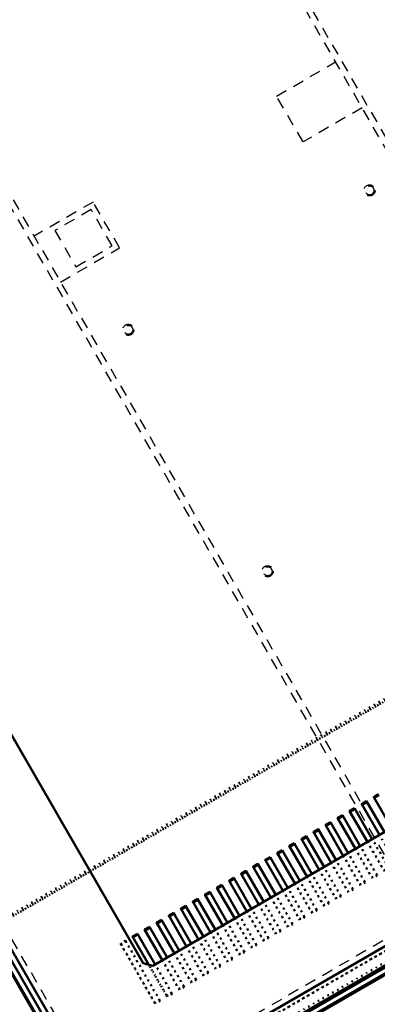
# Model space of a CAD drawing. Extents: x -7591 to -2491, y 6498 to 10061.
# Tile 37 of 125: x -5993 to -5865, y 8211 to 8564. Entities that reach past the tile are written whole.
import ezdxf

# ---------------------------------------------------------------- set-up
doc = ezdxf.new("R2010")
doc.units = 0
doc.header["$MEASUREMENT"] = 0
doc.linetypes.add('DOT', pattern=[2, 0.5, -1.5])
doc.linetypes.add('HIDDEN', pattern=[7, 4, -3])
doc.layers.get('0').update_dxf_attribs({"linetype": 'CONTINUOUS'})
doc.layers.add('LE_ALL', color=7, linetype='CONTINUOUS', lineweight=50)
doc.layers.add('LE_HIDDEN', color=7, linetype='CONTINUOUS')

msp = doc.modelspace()

# ---------------------------------------------------------------- linework, layer by layer
msp.add_line((-6175.89, 8533.2), (-5964.34, 8166.8))
msp.add_lwpolyline([(-5958.88, 8165.33), (-5582.16, 8382.83, 0.414214), (-5580.69, 8388.3), (-5792.24, 8754.7, 0.414214), (-5797.7, 8756.17), (-6174.42, 8538.67, 0.414214), (-6175.89, 8533.2)], format="xyb")
for radius, start, end in [(2396.87, 31.73211, 148.26789), (2391.87, 31.73211, 148.26789), (2372, 31.75, 148.25), (2370, 31.79835, 148.20165), (2345, 32.74999, 147.24999), (2266.16, 35.00882, 144.99118), (2258.06, 35.00886, 144.99114), (2247.11, 35.0089, 144.9911), (2040, 31.79835, 148.20165), (1950, 32.04534, 147.95466)]:
    msp.add_arc((-5184.29, 7028.43), radius, start, end)
at = {"layer": 'LE_ALL'}
for p, q in [((-5962.99, 8173.45), (-6170.99, 8533.72)), ((-5587.14, 8390.45), (-5941.77, 8185.7)), ((-5585.82, 8384.18), (-5958.21, 8169.18)), ((-5608.35, 8378.2), (-5962.99, 8173.45)), ((-5862.09, 8272.7), (-5868.48, 8283.77)), ((-5866.42, 8270.2), (-5872.81, 8281.27)), ((-5875.08, 8265.2), (-5881.47, 8276.27)), ((-5870.75, 8267.7), (-5877.14, 8278.77)), ((-5879.42, 8262.7), (-5885.8, 8273.77)), ((-5888.08, 8257.7), (-5894.46, 8268.77)), ((-5883.75, 8260.2), (-5890.13, 8271.27)), ((-5892.41, 8255.2), (-5898.8, 8266.27)), ((-5901.07, 8250.2), (-5907.46, 8261.27)), ((-5896.74, 8252.7), (-5903.13, 8263.77)), ((-5905.4, 8247.7), (-5911.79, 8258.77)), ((-5909.73, 8245.2), (-5916.12, 8256.27)), ((-5918.39, 8240.2), (-5924.78, 8251.27)), ((-5914.06, 8242.7), (-5920.45, 8253.77)), ((-5922.72, 8237.7), (-5929.11, 8248.77)), ((-5931.38, 8232.7), (-5937.77, 8243.77)), ((-5927.05, 8235.2), (-5933.44, 8246.27)), ((-5935.71, 8230.2), (-5942.1, 8241.27)), ((-5940.04, 8227.7), (-5946.43, 8238.77)), ((-5944.37, 8225.2), (-5950.76, 8236.27))]:
    msp.add_line(p, q, dxfattribs=at)
at = {"layer": 'LE_ALL', "color": 1, "linetype": 'DOT'}
for p, q in [((-5623.46, 8457.37), (-6002.78, 8238.37)), ((-6000.61, 8239.62), (-5625.62, 8456.12)), ((-5958.71, 8170.05), (-5586.32, 8385.05)), ((-5870.04, 8282.47), (-5870.22, 8282.77)), ((-5857.73, 8261.14), (-5870.04, 8282.47)), ((-5868.31, 8283.47), (-5868.48, 8283.77)), ((-5865.71, 8284.97), (-5865.89, 8285.27)), ((-5853.4, 8263.64), (-5865.71, 8284.97)), ((-5874.37, 8279.97), (-5874.55, 8280.27)), ((-5862.06, 8258.64), (-5874.37, 8279.97)), ((-5872.64, 8280.97), (-5872.81, 8281.27)), ((-5881.3, 8275.97), (-5881.47, 8276.27)), ((-5878.7, 8277.47), (-5878.88, 8277.77)), ((-5866.39, 8256.14), (-5878.7, 8277.47)), ((-5876.97, 8278.47), (-5877.14, 8278.77)), ((-5887.36, 8272.47), (-5887.54, 8272.77)), ((-5875.05, 8251.14), (-5887.36, 8272.47)), ((-5885.63, 8273.47), (-5885.8, 8273.77)), ((-5883.03, 8274.97), (-5883.21, 8275.27)), ((-5870.72, 8253.64), (-5883.03, 8274.97)), ((-5894.29, 8268.47), (-5894.46, 8268.77)), ((-5891.69, 8269.97), (-5891.87, 8270.27)), ((-5879.38, 8248.64), (-5891.69, 8269.97)), ((-5889.96, 8270.97), (-5890.13, 8271.27)), ((-5900.35, 8264.97), (-5900.53, 8265.27)), ((-5888.04, 8243.64), (-5900.35, 8264.97)), ((-5898.62, 8265.97), (-5898.8, 8266.27)), ((-5896.02, 8267.47), (-5896.2, 8267.77)), ((-5883.71, 8246.14), (-5896.02, 8267.47)), ((-5907.28, 8260.97), (-5907.46, 8261.27)), ((-5904.68, 8262.47), (-5904.86, 8262.77)), ((-5892.37, 8241.14), (-5904.68, 8262.47)), ((-5902.95, 8263.47), (-5903.13, 8263.77)), ((-5913.34, 8257.47), (-5913.52, 8257.77)), ((-5911.61, 8258.47), (-5911.79, 8258.77)), ((-5909.01, 8259.97), (-5909.19, 8260.27)), ((-5896.7, 8238.64), (-5909.01, 8259.97)), ((-5917.67, 8254.97), (-5917.85, 8255.27)), ((-5905.36, 8233.64), (-5917.67, 8254.97)), ((-5915.94, 8255.97), (-5916.12, 8256.27)), ((-5901.03, 8236.14), (-5913.34, 8257.47)), ((-5924.6, 8250.97), (-5924.78, 8251.27)), ((-5922, 8252.47), (-5922.18, 8252.77)), ((-5909.69, 8231.14), (-5922, 8252.47)), ((-5920.27, 8253.47), (-5920.45, 8253.77)), ((-5930.66, 8247.47), (-5930.84, 8247.77)), ((-5918.35, 8226.14), (-5930.66, 8247.47)), ((-5928.93, 8248.47), (-5929.11, 8248.77)), ((-5926.33, 8249.97), (-5926.51, 8250.27)), ((-5914.02, 8228.64), (-5926.33, 8249.97)), ((-5937.59, 8243.47), (-5937.77, 8243.77)), ((-5934.99, 8244.97), (-5935.17, 8245.27)), ((-5922.68, 8223.64), (-5934.99, 8244.97)), ((-5933.26, 8245.97), (-5933.44, 8246.27)), ((-5943.65, 8239.97), (-5943.83, 8240.27)), ((-5941.92, 8240.97), (-5942.1, 8241.27)), ((-5939.32, 8242.47), (-5939.5, 8242.77)), ((-5927.01, 8221.14), (-5939.32, 8242.47)), ((-5947.98, 8237.47), (-5948.16, 8237.77)), ((-5935.67, 8216.14), (-5947.98, 8237.47)), ((-5946.25, 8238.47), (-5946.43, 8238.77)), ((-5931.34, 8218.64), (-5943.65, 8239.97)), ((-5952.31, 8234.97), (-5952.49, 8235.27)), ((-5940, 8213.64), (-5952.31, 8234.97)), ((-5950.58, 8235.97), (-5950.76, 8236.27)), ((-5956.65, 8232.47), (-5956.82, 8232.77)), ((-5944.33, 8211.14), (-5956.65, 8232.47))]:
    msp.add_line(p, q, dxfattribs=at)
at = {"layer": 'LE_ALL'}
msp.add_lwpolyline([(-5959.13, 8165.77), (-5934.45, 8180.02), (-5930.12, 8182.52), (-5834.85, 8237.52), (-5830.52, 8240.02), (-5735.26, 8295.02), (-5730.93, 8297.52), (-5635.67, 8352.52), (-5631.34, 8355.02), (-5611.42, 8366.52), (-5607.09, 8369.02), (-5582.41, 8383.27, 0.414214), (-5581.13, 8388.05), (-5792.67, 8754.45)], format="xyb", dxfattribs=at)
at = {"layer": 'LE_ALL', "color": 1, "linetype": 'DOT'}
for points in [[(-6118.61, 8519.99), (-6117.66, 8523.52), (-5812.97, 8699.43), (-5809.43, 8698.49), (-5639.52, 8404.19), (-5640.47, 8400.66), (-5945.16, 8224.74), (-5948.69, 8225.69), (-6118.61, 8519.99)], [(-6001, 8240.3), (-5626.01, 8456.8), (-5625.92, 8456.63)], [(-5588.82, 8389.38), (-5588.07, 8388.08), (-5960.46, 8173.08), (-5961.21, 8174.38)], [(-5958.21, 8169.18), (-5960.46, 8173.08), (-5588.07, 8388.08), (-5585.82, 8384.18)], [(-5868.31, 8283.47), (-5856, 8262.14), (-5856.17, 8262.44)], [(-5872.64, 8280.97), (-5860.33, 8259.64), (-5860.5, 8259.94)], [(-5881.3, 8275.97), (-5868.99, 8254.64), (-5869.16, 8254.94)], [(-5876.97, 8278.47), (-5864.66, 8257.14), (-5864.83, 8257.44)], [(-5885.63, 8273.47), (-5873.32, 8252.14), (-5873.49, 8252.44)], [(-5894.29, 8268.47), (-5881.98, 8247.14), (-5882.15, 8247.44)], [(-5889.96, 8270.97), (-5877.65, 8249.64), (-5877.82, 8249.94)], [(-5868.16, 8269.2), (-5862.24, 8258.94), (-5860.5, 8259.94), (-5866.42, 8270.2)], [(-5898.62, 8265.97), (-5886.31, 8244.64), (-5886.48, 8244.94)], [(-5876.82, 8264.2), (-5870.9, 8253.94), (-5869.16, 8254.94), (-5875.08, 8265.2)], [(-5872.49, 8266.7), (-5866.57, 8256.44), (-5864.83, 8257.44), (-5870.75, 8267.7)], [(-5902.95, 8263.47), (-5890.64, 8242.14), (-5890.82, 8242.44)], [(-5881.15, 8261.7), (-5875.23, 8251.44), (-5873.49, 8252.44), (-5879.42, 8262.7)], [(-5911.61, 8258.47), (-5899.3, 8237.14), (-5899.48, 8237.44)], [(-5907.28, 8260.97), (-5894.97, 8239.64), (-5895.15, 8239.94)], [(-5889.81, 8256.7), (-5883.89, 8246.44), (-5882.15, 8247.44), (-5888.08, 8257.7)], [(-5885.48, 8259.2), (-5879.56, 8248.94), (-5877.82, 8249.94), (-5883.75, 8260.2)], [(-5915.94, 8255.97), (-5903.63, 8234.64), (-5903.81, 8234.94)], [(-5894.14, 8254.2), (-5888.22, 8243.94), (-5886.48, 8244.94), (-5892.41, 8255.2)], [(-5868.99, 8254.64), (-5870.72, 8253.64), (-5870.9, 8253.94)], [(-5864.66, 8257.14), (-5866.39, 8256.14), (-5866.57, 8256.44)], [(-5924.6, 8250.97), (-5912.29, 8229.64), (-5912.47, 8229.94)], [(-5920.27, 8253.47), (-5907.96, 8232.14), (-5908.14, 8232.44)], [(-5898.47, 8251.7), (-5892.55, 8241.44), (-5890.82, 8242.44), (-5896.74, 8252.7)], [(-5873.32, 8252.14), (-5875.05, 8251.14), (-5875.23, 8251.44)], [(-5928.93, 8248.47), (-5916.62, 8227.14), (-5916.8, 8227.44)], [(-5907.13, 8246.7), (-5901.21, 8236.44), (-5899.48, 8237.44), (-5905.4, 8247.7)], [(-5902.8, 8249.2), (-5896.88, 8238.94), (-5895.15, 8239.94), (-5901.07, 8250.2)], [(-5881.98, 8247.14), (-5883.71, 8246.14), (-5883.89, 8246.44)], [(-5877.65, 8249.64), (-5879.38, 8248.64), (-5879.56, 8248.94)], [(-5933.26, 8245.97), (-5920.95, 8224.64), (-5921.13, 8224.94)], [(-5911.46, 8244.2), (-5905.54, 8233.94), (-5903.81, 8234.94), (-5909.73, 8245.2)], [(-5886.31, 8244.64), (-5888.04, 8243.64), (-5888.22, 8243.94)], [(-5941.92, 8240.97), (-5929.61, 8219.64), (-5929.79, 8219.94)], [(-5937.59, 8243.47), (-5925.28, 8222.14), (-5925.46, 8222.44)], [(-5920.12, 8239.2), (-5914.2, 8228.94), (-5912.47, 8229.94), (-5918.39, 8240.2)], [(-5915.79, 8241.7), (-5909.87, 8231.44), (-5908.14, 8232.44), (-5914.06, 8242.7)], [(-5890.64, 8242.14), (-5892.37, 8241.14), (-5892.55, 8241.44)], [(-5946.25, 8238.47), (-5933.94, 8217.14), (-5934.12, 8217.44)], [(-5924.45, 8236.7), (-5918.53, 8226.44), (-5916.8, 8227.44), (-5922.72, 8237.7)], [(-5899.3, 8237.14), (-5901.03, 8236.14), (-5901.21, 8236.44)], [(-5894.97, 8239.64), (-5896.7, 8238.64), (-5896.88, 8238.94)], [(-5955.09, 8233.77), (-5956.82, 8232.77), (-5944.51, 8211.44), (-5942.78, 8212.44), (-5955.09, 8233.77)], [(-5956.65, 8232.47), (-5954.91, 8233.47), (-5955.09, 8233.77)], [(-5954.91, 8233.47), (-5942.6, 8212.14), (-5942.78, 8212.44)], [(-5950.58, 8235.97), (-5938.27, 8214.64), (-5938.45, 8214.94)], [(-5928.78, 8234.2), (-5922.86, 8223.94), (-5921.13, 8224.94), (-5927.05, 8235.2)], [(-5903.63, 8234.64), (-5905.36, 8233.64), (-5905.54, 8233.94)], [(-5937.44, 8229.2), (-5931.52, 8218.94), (-5929.79, 8219.94), (-5935.71, 8230.2)], [(-5933.11, 8231.7), (-5927.19, 8221.44), (-5925.46, 8222.44), (-5931.38, 8232.7)], [(-5912.29, 8229.64), (-5914.02, 8228.64), (-5914.2, 8228.94)], [(-5907.96, 8232.14), (-5909.69, 8231.14), (-5909.87, 8231.44)], [(-5941.77, 8226.7), (-5935.85, 8216.44), (-5934.12, 8217.44), (-5940.04, 8227.7)], [(-5916.62, 8227.14), (-5918.35, 8226.14), (-5918.53, 8226.44)], [(-5946.64, 8225.14), (-5940.18, 8213.94), (-5938.45, 8214.94), (-5944.37, 8225.2)], [(-5920.95, 8224.64), (-5922.68, 8223.64), (-5922.86, 8223.94)], [(-5929.61, 8219.64), (-5931.34, 8218.64), (-5931.52, 8218.94)], [(-5925.28, 8222.14), (-5927.01, 8221.14), (-5927.19, 8221.44)], [(-5933.94, 8217.14), (-5935.67, 8216.14), (-5935.85, 8216.44)], [(-5942.6, 8212.14), (-5944.33, 8211.14), (-5944.51, 8211.44)], [(-5938.27, 8214.64), (-5940, 8213.64), (-5940.18, 8213.94)]]:
    msp.add_lwpolyline(points, dxfattribs=at)
at = {"layer": 'LE_ALL'}
for points in [[(-6117.66, 8523.52), (-6118.61, 8519.99), (-5948.69, 8225.69), (-5945.16, 8224.74), (-5640.47, 8400.66), (-5639.52, 8404.19), (-5809.43, 8698.49), (-5812.97, 8699.43), (-6117.66, 8523.52)], [(-6175.45, 8533.45), (-6138.95, 8470.23), (-6136.45, 8465.9), (-6130.95, 8456.38), (-6128.45, 8452.05), (-6122.95, 8442.52), (-6120.45, 8438.19), (-6114.95, 8428.66), (-6112.45, 8424.33), (-6111.95, 8423.47), (-6110.45, 8420.87), (-6070.43, 8351.55), (-6067.93, 8347.22), (-5963.91, 8167.05)], [(-5585.82, 8384.18), (-5588.82, 8389.38), (-5961.21, 8174.38), (-5958.21, 8169.18)], [(-5958.71, 8170.05), (-5958.21, 8169.18), (-5957.96, 8168.75), (-5583.41, 8385)], [(-5960.13, 8167.5), (-5957.96, 8168.75), (-5935.45, 8181.75), (-5931.12, 8184.25), (-5835.85, 8239.25), (-5831.52, 8241.75), (-5736.26, 8296.75), (-5731.93, 8299.25), (-5636.67, 8354.25), (-5632.34, 8356.75), (-5612.42, 8368.25), (-5608.09, 8370.75)], [(-5962.18, 8168.05), (-6066.2, 8348.22)], [(-5864.15, 8286.27), (-5865.89, 8285.27), (-5859.5, 8274.2)], [(-5865.71, 8284.97), (-5863.98, 8285.97)], [(-5868.48, 8283.77), (-5870.22, 8282.77), (-5863.83, 8271.7)], [(-5870.04, 8282.47), (-5868.31, 8283.47)], [(-5872.81, 8281.27), (-5874.55, 8280.27), (-5868.16, 8269.2)], [(-5874.37, 8279.97), (-5872.64, 8280.97)], [(-5881.47, 8276.27), (-5883.21, 8275.27), (-5876.82, 8264.2)], [(-5883.03, 8274.97), (-5881.3, 8275.97)], [(-5877.14, 8278.77), (-5878.88, 8277.77), (-5872.49, 8266.7)], [(-5878.7, 8277.47), (-5876.97, 8278.47)], [(-5885.8, 8273.77), (-5887.54, 8272.77), (-5881.15, 8261.7)], [(-5887.36, 8272.47), (-5885.63, 8273.47)], [(-5894.46, 8268.77), (-5896.2, 8267.77), (-5889.81, 8256.7)], [(-5896.02, 8267.47), (-5894.29, 8268.47)], [(-5890.13, 8271.27), (-5891.87, 8270.27), (-5885.48, 8259.2)], [(-5891.69, 8269.97), (-5889.96, 8270.97)], [(-5898.8, 8266.27), (-5900.53, 8265.27), (-5894.14, 8254.2)], [(-5900.35, 8264.97), (-5898.62, 8265.97)], [(-5907.46, 8261.27), (-5909.19, 8260.27), (-5902.8, 8249.2)], [(-5903.13, 8263.77), (-5904.86, 8262.77), (-5898.47, 8251.7)], [(-5904.68, 8262.47), (-5902.95, 8263.47)], [(-5911.79, 8258.77), (-5913.52, 8257.77), (-5907.13, 8246.7)], [(-5913.34, 8257.47), (-5911.61, 8258.47)], [(-5909.01, 8259.97), (-5907.28, 8260.97)], [(-5916.12, 8256.27), (-5917.85, 8255.27), (-5911.46, 8244.2)], [(-5917.67, 8254.97), (-5915.94, 8255.97)], [(-5924.78, 8251.27), (-5926.51, 8250.27), (-5920.12, 8239.2)], [(-5926.33, 8249.97), (-5924.6, 8250.97)], [(-5920.45, 8253.77), (-5922.18, 8252.77), (-5915.79, 8241.7)], [(-5922, 8252.47), (-5920.27, 8253.47)], [(-5929.11, 8248.77), (-5930.84, 8247.77), (-5924.45, 8236.7)], [(-5930.66, 8247.47), (-5928.93, 8248.47)], [(-5937.77, 8243.77), (-5939.5, 8242.77), (-5933.11, 8231.7)], [(-5933.44, 8246.27), (-5935.17, 8245.27), (-5928.78, 8234.2)], [(-5934.99, 8244.97), (-5933.26, 8245.97)], [(-5942.1, 8241.27), (-5943.83, 8240.27), (-5937.44, 8229.2)], [(-5943.65, 8239.97), (-5941.92, 8240.97)], [(-5939.32, 8242.47), (-5937.59, 8243.47)], [(-5946.43, 8238.77), (-5948.16, 8237.77), (-5941.77, 8226.7)], [(-5947.98, 8237.47), (-5946.25, 8238.47)], [(-5950.76, 8236.27), (-5952.49, 8235.27), (-5946.64, 8225.14)], [(-5952.31, 8234.97), (-5950.58, 8235.97)]]:
    msp.add_lwpolyline(points, dxfattribs=at)
msp.add_arc((-5184.29, 7028.43), 2000, 90, 148.25, dxfattribs=at)
at = {"layer": 'LE_HIDDEN', "color": 1, "linetype": 'HIDDEN'}
for p, q in [((-5755.57, 8334.2), (-5929.07, 8634.71)), ((-6037.33, 8572.21), (-5862.83, 8269.97)), ((-5900.79, 8536.72), (-5879.57, 8548.97)), ((-5891.29, 8520.27), (-5900.79, 8536.72)), ((-5962.31, 8176.27), (-6168.21, 8532.9)), ((-5870.07, 8532.52), (-5891.29, 8520.27)), ((-5966.61, 8498.72), (-5987.83, 8486.47)), ((-5589.87, 8391.19), (-5962.17, 8176.24))]:
    msp.add_line(p, q, dxfattribs=at)
for points in [[(-5186.29, 9150.43, 0.172955), (-6528.44, 8670.42), (-6468.33, 8596.86, 0.078205), (-6887.99, 8126.67), (-7153.76, 8297.61, -0.254675), (-5186.29, 9371.43)], [(-7153.76, 8297.61, -0.254675), (-5186.29, 9371.43), (-5186.29, 9290.43), (-5204.29, 9290.43)], [(-5437.14, 8886.3, 0.219407), (-6761.24, 8042.76), (-6803.29, 8069.8)]]:
    msp.add_lwpolyline(points, format="xyb", dxfattribs=at)
for points in [[(-6043.23, 8588.43), (-5940.17, 8647.93), (-5933.34, 8646.1), (-5746.84, 8323.07), (-5748.67, 8316.24), (-5851.73, 8256.74), (-5858.56, 8258.57), (-6045.06, 8581.6), (-6043.23, 8588.43)], [(-5978.33, 8470.02), (-5957.11, 8482.27), (-5966.61, 8498.72)], [(-5972.83, 8475.5), (-5959.84, 8483), (-5967.34, 8495.99), (-5980.33, 8488.49), (-5972.83, 8475.5)]]:
    msp.add_lwpolyline(points, dxfattribs=at)
for centre, radius in [((-5867.4, 8502.89), 2), ((-5867.4, 8502.89), 1.6), ((-5954, 8452.89), 2), ((-5954, 8452.89), 1.6), ((-5904, 8366.28), 2), ((-5904, 8366.28), 1.6)]:
    msp.add_circle(centre, radius, dxfattribs=at)
for centre, radius, start, end in [((-5184.29, 7028.43), 2065.69, 40.48822, 139.52979), ((-5184.29, 7028.43), 2063.69, 40.48822, 139.52979), ((-5184.29, 7028.43), 2042.69, 40.48822, 139.51177), ((-5184.29, 7028.43), 2040.69, 40.48822, 139.51177), ((-5184.29, 7028.43), 1925, 97.75, 147.25), ((-5184.29, 7028.43), 1922.5, 97.80961, 147.19039), ((-5184.29, 7028.43), 1920.5, 97.80967, 147.19033), ((-5184.29, 7028.43), 1870, 93.40298, 139.46784), ((-5184.29, 7028.43), 1868, 93.46808, 139.40484), ((-5184.29, 7028.43), 1877, 97.81105, 147.25), ((-5184.29, 7028.43), 1847, 94.16047, 138.73488), ((-5184.29, 7028.43), 1845, 94.22726, 138.67026), ((-5184.29, 6786.71), 1571.72, 48.62732, 131.37268), ((-5184.29, 6786.71), 1569.72, 48.56567, 131.43433), ((-5184.29, 6786.71), 1548.72, 47.90935, 132.09065), ((-5184.29, 6786.71), 1546.72, 47.84598, 132.15402)]:
    msp.add_arc(centre, radius, start, end, dxfattribs=at)

doc.saveas('drawing.dxf')
